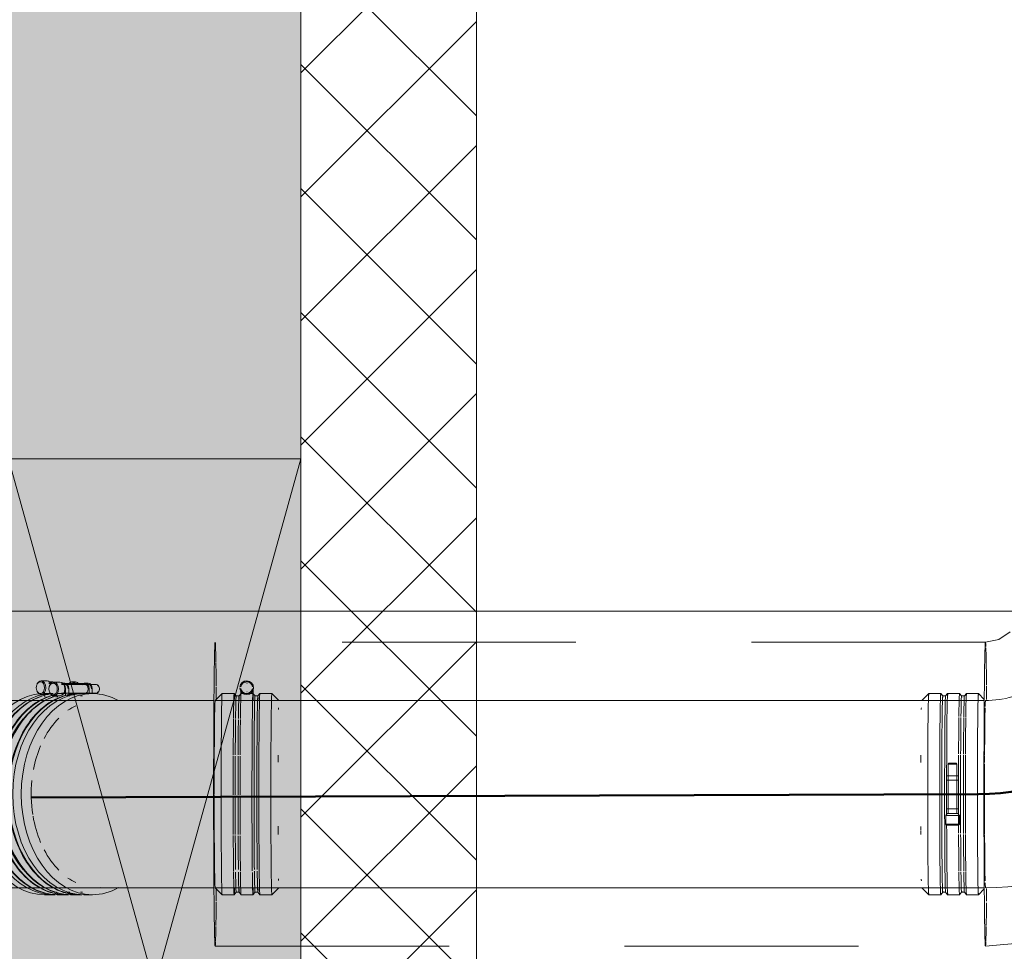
# Model space of a CAD drawing. Header units: millimetres. Extents: x 83162 to 161202, y 56220 to 105342.
# Tile 90 of 209: x 133930 to 134771, y 88659 to 89456. Entities that reach past the tile are written whole.
import ezdxf

# ---------------------------------------------------------------- set-up
doc = ezdxf.new("R2010")
doc.units = ezdxf.units.MM
doc.linetypes.add('4_ Штрихпунктир_ 10 х 2 мм', pattern=[1400, 1000, -200, 0, -200])
doc.linetypes.add('ADSK_Штрих_ш2 п1_5', pattern=[350, 200, -150])
for name, color, linetype, lineweight in [('A-DETL-GENF-OTLN', 7, 'Continuous', 9), ('A-GLAZ-____-MCUT', 7, 'Continuous', 9), ('A-GLAZ-____-OTLN', 7, 'Continuous', 9), ('A-WALL-____-MCUT', 7, 'Continuous', 9), ('A-WALL-____-PATT', 7, 'Continuous', 9), ('P-PIPE-____-OTLN', 7, 'Continuous', 50), ('S-GRID-____-OTLN', 7, 'Continuous', 9), ('Греющ. кабель', 204, 'Continuous', 50)]:
    doc.layers.add(name, color=color, linetype=linetype, lineweight=lineweight)

# ---------------------------------------------------------------- blocks, each defined once
blk = doc.blocks.new('АР_Отверстие прямоугольное - ВК_К-4520758-ВКК_01_К3_З_ЭОМ_греющий кабель_')
at = {"layer": 'A-DETL-GENF-OTLN', "lineweight": 5, "true_color": 0xf9f9f9}
blk.add_hatch(color=7, dxfattribs=at).paths.add_polyline_path([(575, 125), (-325, 125), (-325, -125), (575, -125), (575, -96.67)])
at = {"layer": 'A-DETL-GENF-OTLN', "color": 254, "lineweight": 5, "true_color": 0xcccccc}
for p, q in [((575, 125), (-325, -125)), ((-325, 125), (575, -125))]:
    blk.add_line(p, q, dxfattribs=at)
at = {"layer": 'A-DETL-GENF-OTLN', "color": 254, "lineweight": 13, "true_color": 0xcccccc}
for p, q in [((575, 125), (-325, 125)), ((-325, 125), (-325, -125)), ((575, -125), (575, 125)), ((-325, -125), (575, -125))]:
    blk.add_line(p, q, dxfattribs=at)
at = {"layer": 'A-GLAZ-____-MCUT', "color": 254, "lineweight": 5, "true_color": 0xcccccc}
for p, q in [((-325, 125), (-325, -125)), ((575, 125), (575, -125))]:
    blk.add_line(p, q, dxfattribs=at)
blk = doc.blocks.new('240311_Наметкина 10_РД_АР_К3_R21_rvt-1-ВКК_01_К3_З_ЭОМ_греющий кабель_')
at = {"layer": 'A-WALL-____-PATT', "lineweight": 5, "true_color": 0xcccccc}
h = blk.add_hatch(dxfattribs=at)
h.set_pattern_fill('FP_1', color=254, style=0, pattern_type=2)
h.set_pattern_definition([(45, (0, 0), (-114.04925, 114.04925), []), (45, (114.05, 0), (-114.04925, 114.04925), [201.613, -40.323, 3.353, -36.97])])
h.paths.add_polyline_path([(133920, 81670), (134170, 81670), (134170, 85200), (133920, 85200), (133920, 82105.87)])
h.paths.add_polyline_path([(133920, 87000), (134170, 87000), (134170, 99400), (133920, 99400), (133920, 87406.35)])
h = blk.add_hatch(dxfattribs=at)
h.set_pattern_fill('FP_31', color=254, style=0, pattern_type=2)
h.set_pattern_definition([(45, (0, 0), (-53.03301, 53.03301), []), (135, (0, 0), (-53.03301, -53.03301), [])])
h.paths.add_polyline_path([(134320, 81870), (134320, 85200), (134170, 85200), (134170, 81870)])
h.paths.add_polyline_path([(134320, 87000), (134320, 99400), (134170, 99400), (134170, 87000)])
at = {"layer": 'A-WALL-____-MCUT', "color": 254, "lineweight": 5, "true_color": 0xcccccc}
for p, q in [((134170, 89080), (134170, 99400)), ((134170, 99400), (134170, 89080)), ((134320, 87000), (134320, 99400)), ((134170, 87580), (134170, 89080)), ((134170, 89080), (134170, 87580))]:
    blk.add_line(p, q, dxfattribs=at)
at = {"layer": 'A-GLAZ-____-OTLN', "color": 254, "lineweight": 5, "true_color": 0xcccccc, "rotation": 270}
blk.add_blockref('АР_Отверстие прямоугольное - ВК_К-4520758-ВКК_01_К3_З_ЭОМ_греющий кабель_', (134045, 88755), dxfattribs=at)
blk = doc.blocks.new('Наметкина 10_РД_АР_К3_Отделка_R21_rvt-1-ВКК_01_К3_З_ЭОМ_греющий кабель_')
at = {"layer": 'S-GRID-____-OTLN', "color": 254, "linetype": '4_ Штрихпунктир_ 10 х 2 мм', "lineweight": 5, "true_color": 0xcccccc}
blk.add_line((153009.86, 88950), (83961.54, 88950), dxfattribs=at)
blk = doc.blocks.new('Соединитель Norma Rapid - Соединитель Norma Rapid-V122-ВКК_01_К3_З_ЭОМ_греющий кабель_')
at = {"layer": 'P-PIPE-____-OTLN', "lineweight": 9}
for p, q in [((133963.94, 88889.3), (133958.73, 88889.3)), ((133968.03, 88888.45), (133965.31, 88888.45)), ((133995.09, 88887.09), (133965.31, 88887.09)), ((133967.36, 88887.07), (133966.52, 88888.02)), ((133988.02, 88888.45), (133985.3, 88888.45)), ((133997.2, 88885.61), (133996.89, 88886.05)), ((133958.73, 88877.6), (133963.94, 88877.6)), ((133968.9, 88879.45), (133961.64, 88879.45)), ((133961.77, 88877.6), (133961.77, 88876.41)), ((133965.31, 88879.82), (133995.09, 88879.82)), ((133966.52, 88878.88), (133967.36, 88879.83)), ((133968.84, 88877.58), (133968.84, 88883.45)), ((133971.85, 88877.4), (133970.12, 88877.4)), ((133971.57, 88883.45), (133971.57, 88878.26)), ((133980.26, 88879.45), (133973.07, 88879.45)), ((133983.21, 88877.4), (133981.48, 88877.4)), ((133991.69, 88879.45), (133984.43, 88879.45)), ((133988.83, 88879.45), (133988.83, 88883.45)), ((133991.56, 88883.45), (133991.56, 88879.27)), ((133996.89, 88880.86), (133997.2, 88881.29)), ((133970.12, 88709.51), (133971.85, 88709.51)), ((133981.48, 88709.51), (133983.21, 88709.51)), ((133961.64, 88707.45), (133968.9, 88707.45)), ((133973.07, 88707.45), (133980.26, 88707.45)), ((133984.43, 88707.45), (133991.69, 88707.45))]:
    blk.add_line(p, q, dxfattribs=at)
for centre, major_axis, start_param, end_param in [((133958.13, 88883.45), (0, 5), 0.000004, 1.570796), ((133958.73, 88883.45), (0, 5.85), 0.000004, 1.047202), ((133958.13, 88883.45), (0, 5), 3.141597, 6.28319), ((133958.73, 88883.45), (0, 5.85), 3.141597, 6.283185), ((133963.94, 88883.45), (0, 5.85), 3.141597, 6.283185), ((133965.31, 88883.45), (0, 5), 4.712393, 6.283185), ((133965.31, 88883.45), (0, 4.64), 3.23636, 6.188407), ((133968.03, 88883.45), (0, 5), 0.000004, 0.523603), ((133968.03, 88883.45), (0, 4), 0.000004, 0.261804), ((133968.03, 88883.45), (0, 5), 4.712393, 6.283185), ((133968.03, 88883.45), (0, 4), 4.712393, 6.283185), ((133985.3, 88883.45), (0, 5), 0.000004, 0.785402), ((133985.3, 88883.45), (0, 4), 0.000004, 0.261804), ((133985.3, 88883.45), (0, 5), 4.712393, 6.283185), ((133985.3, 88883.45), (0, 4), 3.141597, 6.283185), ((133988.02, 88883.45), (0, 5), 0.000004, 0.785402), ((133988.02, 88883.45), (0, 4), 0.000004, 0.261804), ((133988.02, 88883.45), (0, 5), 4.712393, 6.283185), ((133988.02, 88883.45), (0, 4), 4.712393, 6.283185), ((133995.09, 88883.45), (0, 3.64), 3.141597, 6.283185), ((133995.7, 88883.45), (0, 3.03), 3.141597, 6.28319), ((133961.64, 88793.45), (0, 86), 0.179789, 3.141588), ((133973.07, 88793.45), (0, 86), 0.204631, 3.141588), ((133984.43, 88793.45), (0, 86), 0, 3.141588), ((133991.69, 88793.45), (0, 86), 0, 3.141588), ((133968.9, 88793.45), (0, 86), 0.204631, 0.34515), ((133958.13, 88883.45), (0, 5), 1.570801, 3.141597), ((133958.73, 88883.45), (0, 5.85), 2.094399, 3.141593), ((133980.26, 88793.45), (0, 86), 0.204631, 0.349062), ((133980.26, 88793.45), (0, 86), 0, 0.191655), ((133973.07, 88793.45), (0, 86), 0, 0.02513), ((133985.3, 88883.45), (0, 4), 2.879797, 3.141593), ((133991.69, 88793.45), (0, 86), 5.904828, 6.283181), ((133968.9, 88793.45), (0, 86), 0.349065, 0.698127), ((133980.26, 88793.45), (0, 86), 0.349065, 0.698127), ((133995.93, 88793.45), (0, 80), 0.332982, 0.459423), ((133995.93, 88793.45), (0, 80), 0, 0.028605), ((133995.93, 88793.45), (0, 80), 6.242849, 6.283181), ((133968.9, 88793.45), (0, 86), 0.698131, 1.047193), ((133980.26, 88793.45), (0, 86), 0.698131, 1.047193), ((133995.93, 88793.45), (0, 80), 0.622241, 0.934853), ((133968.9, 88793.45), (0, 86), 1.047197, 1.396259), ((133980.26, 88793.45), (0, 86), 1.047197, 1.396259), ((133995.93, 88793.45), (0, 80), 1.028829, 1.30342), ((133968.9, 88793.45), (0, 86), 1.396263, 1.745325), ((133980.26, 88793.45), (0, 86), 1.396263, 1.745325), ((133995.93, 88793.45), (0, 80), 1.424333, 1.789761), ((133968.9, 88793.45), (0, 86), 1.745329, 2.094391), ((133980.26, 88793.45), (0, 86), 1.745329, 2.094391), ((133995.93, 88793.45), (0, 80), 1.807158, 2.112763), ((133968.9, 88793.45), (0, 86), 2.094396, 2.443457), ((133980.26, 88793.45), (0, 86), 2.094396, 2.443457), ((133995.93, 88793.45), (0, 80), 2.206733, 2.519347), ((133968.9, 88793.45), (0, 86), 2.443462, 2.792523), ((133980.26, 88793.45), (0, 86), 2.443462, 2.792523), ((133995.93, 88793.45), (0, 80), 2.682167, 2.808605), ((133968.9, 88793.45), (0, 86), 2.796442, 3.141588), ((133980.26, 88793.45), (0, 86), 2.792531, 3.141588), ((133991.69, 88793.45), (0, 86), 3.141593, 3.519948), ((133995.93, 88793.45), (0, 80), 3.112985, 3.141588), ((133995.93, 88793.45), (0, 80), 3.141593, 3.181925)]:
    blk.add_ellipse(centre, major_axis=major_axis, ratio=0.707107, start_param=start_param, end_param=end_param, dxfattribs=at)
blk = doc.blocks.new('ВК_Чугун_Безраструбная_Отвод - SML-V194-ВКК_01_К3_З_ЭОМ_греющий кабель_')
at = {"layer": 'P-PIPE-____-OTLN', "color": 46, "lineweight": 9, "true_color": 0x785107, "flags": 128}
for points in [[(134095.62, 88873.45), (134090.23, 88873.45), (134083.85, 88873.45), (134077.48, 88873.45), (134071.16, 88873.45), (134064.87, 88873.45), (134058.64, 88873.45), (134052.47, 88873.45), (134046.38, 88873.45), (134040.37, 88873.45), (134034.45, 88873.45), (134028.63, 88873.45), (134022.93, 88873.45), (134017.34, 88873.45), (134011.88, 88873.45), (134006.57, 88873.45), (134001.4, 88873.45), (133996.38, 88873.45), (133991.53, 88873.45), (133986.84, 88873.45), (133985.09, 88873.45)], [(133985.09, 88713.45), (133989.7, 88713.45), (133994.49, 88713.45), (133999.45, 88713.45), (134004.56, 88713.45), (134009.82, 88713.45), (134015.22, 88713.45), (134020.76, 88713.45), (134026.42, 88713.45), (134032.2, 88713.45), (134038.08, 88713.45), (134044.05, 88713.45), (134050.12, 88713.45), (134056.26, 88713.45), (134062.47, 88713.45), (134068.73, 88713.45), (134075.04, 88713.45), (134081.39, 88713.45), (134087.77, 88713.45), (134094.16, 88713.45), (134095.62, 88713.45)]]:
    blk.add_lwpolyline(points, dxfattribs=at)
at = {"layer": 'P-PIPE-____-OTLN', "color": 43, "lineweight": 9, "true_color": 0xbba883}
for start_param, end_param in [(0, 0.621389), (0.622044, 1.140467), (1.22123, 1.570796), (1.577928, 1.920363), (2.015586, 2.539408), (2.539973, 3.141593)]:
    blk.add_ellipse((134096.63, 88793.45), major_axis=(0, 80), ratio=0.01, start_param=start_param, end_param=end_param, dxfattribs=at)
blk = doc.blocks.new('Соединитель Norma Rapid1 - Соединитель Norma Rapid 2-V195-ВКК_01_К3_З_ЭОМ_греющий кабель_')
at = {"layer": 'P-PIPE-____-OTLN', "lineweight": 9}
for p, q in [((133953.09, 88890.3), (133947.88, 88890.3)), ((133957.19, 88889.45), (133954.46, 88889.45)), ((133957.61, 88888.09), (133954.46, 88888.09)), ((133956.51, 88888.07), (133955.68, 88889.02)), ((133960.22, 88888.09), (133958.86, 88888.09)), ((133984.24, 88888.09), (133965.43, 88888.09)), ((133977.18, 88889.45), (133974.45, 88889.45)), ((133947.88, 88878.6), (133953.09, 88878.6)), ((133958.05, 88879.45), (133950.79, 88879.45)), ((133950.93, 88878.6), (133950.93, 88876.41)), ((133958, 88876.41), (133958, 88878.63)), ((133961, 88877.4), (133959.27, 88877.4)), ((133960.72, 88877.6), (133960.72, 88876.41)), ((133969.42, 88879.45), (133962.22, 88879.45)), ((133972.37, 88877.4), (133970.64, 88877.4)), ((133980.85, 88879.45), (133973.59, 88879.45)), ((133959.27, 88709.51), (133961, 88709.51)), ((133970.64, 88709.51), (133972.37, 88709.51)), ((133950.79, 88707.45), (133958.05, 88707.45)), ((133962.22, 88707.45), (133969.42, 88707.45)), ((133973.59, 88707.45), (133980.85, 88707.45))]:
    blk.add_line(p, q, dxfattribs=at)
for centre, major_axis, start_param, end_param in [((133947.28, 88884.45), (0, 5), 0, 3.141593), ((133947.88, 88884.45), (0, 5.85), 0, 1.047198), ((133947.28, 88884.45), (0, 5), 3.141593, 6.283185), ((133947.88, 88884.45), (0, 5.85), 3.141593, 6.283185), ((133953.09, 88884.45), (0, 5.85), 5.246087, 6.283185), ((133954.46, 88884.45), (0, 5), 5.497787, 6.283185), ((133954.46, 88884.45), (0, 4.64), 5.608221, 6.188412), ((133957.19, 88884.45), (0, 5), 0, 0.523599), ((133957.19, 88884.45), (0, 4), 0, 0.261799), ((133957.19, 88884.45), (0, 5), 5.497787, 6.283185), ((133974.45, 88884.45), (0, 5), 0, 0.785398), ((133974.45, 88884.45), (0, 4), 0, 0.261799), ((133974.45, 88884.45), (0, 5), 5.235988, 6.283185), ((133974.45, 88884.45), (0, 4), 5.497787, 6.283185), ((133977.18, 88884.45), (0, 5), 0, 0.785398), ((133977.18, 88884.45), (0, 4), 0, 0.261799), ((133977.18, 88884.45), (0, 5), 5.235988, 6.283185), ((133977.18, 88884.45), (0, 4), 5.497787, 6.283185), ((133984.24, 88884.45), (0, 3.64), 5.537516, 6.283185), ((133950.79, 88793.45), (0, 86), 0.045142, 3.141593), ((133958.05, 88793.45), (0, 86), 0.11958, 3.141593), ((133969.42, 88793.45), (0, 86), 0.204629, 3.141593), ((133980.85, 88793.45), (0, 86), 0.204629, 3.141593), ((133962.22, 88793.45), (0, 86), 0.204629, 0.349057), ((133947.88, 88884.45), (0, 5.85), 2.094395, 3.141593), ((133973.59, 88793.45), (0, 86), 0.204629, 0.349057), ((133953.09, 88884.45), (0, 5.85), 3.141593, 3.816557), ((133969.42, 88793.45), (0, 86), 0.128299, 0.191659), ((133980.85, 88793.45), (0, 86), 0, 0.201416), ((133973.59, 88793.45), (0, 86), 0, 0.033854), ((133980.85, 88793.45), (0, 86), 6.270401, 6.283185), ((133962.22, 88793.45), (0, 86), 0.349066, 0.698126), ((133973.59, 88793.45), (0, 86), 0.349066, 0.698126), ((133959.27, 88793.45), (0, 83.95), 0.698132, 2.443461), ((133962.22, 88793.45), (0, 86), 0.698132, 1.047193), ((133970.64, 88793.45), (0, 83.95), 0.698132, 1.047193), ((133973.59, 88793.45), (0, 86), 0.698132, 1.047193), ((133962.22, 88793.45), (0, 86), 1.047198, 1.396259), ((133970.64, 88793.45), (0, 83.95), 1.047198, 1.396259), ((133973.59, 88793.45), (0, 86), 1.047198, 1.396259), ((133962.22, 88793.45), (0, 86), 1.396263, 1.745325), ((133970.64, 88793.45), (0, 83.95), 1.396263, 1.745325), ((133973.59, 88793.45), (0, 86), 1.396263, 1.745325), ((133962.22, 88793.45), (0, 86), 1.745329, 2.094391), ((133970.64, 88793.45), (0, 83.95), 1.745329, 2.094391), ((133973.59, 88793.45), (0, 86), 1.745329, 2.094391), ((133962.22, 88793.45), (0, 86), 2.094395, 2.443457), ((133970.64, 88793.45), (0, 83.95), 2.094395, 2.443457), ((133973.59, 88793.45), (0, 86), 2.094395, 2.443457), ((133962.22, 88793.45), (0, 86), 2.443461, 3.141593), ((133973.59, 88793.45), (0, 86), 2.443461, 3.141593), ((133958.05, 88793.45), (0, 86), 3.141593, 3.171695), ((133969.42, 88793.45), (0, 86), 3.141593, 3.172214), ((133980.85, 88793.45), (0, 86), 3.141593, 3.171695)]:
    blk.add_ellipse(centre, major_axis=major_axis, ratio=0.707107, start_param=start_param, end_param=end_param, dxfattribs=at)
blk = doc.blocks.new('Соединитель Norma Rapid1 - Соединитель Norma Rapid 2-V196-ВКК_01_К3_З_ЭОМ_греющий кабель_')
at = {"layer": 'P-PIPE-____-OTLN', "color": 8, "lineweight": 9, "true_color": 0x808080}
for p, q in [((134123.69, 88890.3), (134123.62, 88890.3)), ((134124.14, 88888.09), (134123.71, 88888.09)), ((134102.62, 88879.45), (134096.62, 88873.45)), ((134112.89, 88879.45), (134102.63, 88879.45)), ((134114.62, 88877.39), (134112.9, 88879.45)), ((134117.06, 88877.4), (134114.61, 88877.4)), ((134118.78, 88879.45), (134117.05, 88877.39)), ((134118.71, 88881.46), (134118.71, 88876.62)), ((134128.96, 88879.45), (134118.79, 88879.45)), ((134123.62, 88878.6), (134123.69, 88878.6)), ((134123.71, 88880.82), (134124.14, 88880.82)), ((134128.71, 88876.62), (134128.71, 88883.64)), ((134130.7, 88877.39), (134128.97, 88879.45)), ((134129, 88873.9), (134129, 88883.63)), ((134133.14, 88877.4), (134130.69, 88877.4)), ((134134.85, 88879.45), (134133.13, 88877.39)), ((134145.12, 88879.45), (134134.86, 88879.45)), ((134151.13, 88873.45), (134145.13, 88879.45)), ((134096.62, 88713.46), (134102.62, 88707.46)), ((134112.9, 88707.46), (134114.62, 88709.51)), ((134114.61, 88709.51), (134117.06, 88709.51)), ((134117.05, 88709.51), (134118.78, 88707.46)), ((134128.97, 88707.46), (134130.7, 88709.51)), ((134130.69, 88709.51), (134133.14, 88709.51)), ((134133.13, 88709.51), (134134.85, 88707.46)), ((134145.13, 88707.46), (134151.13, 88713.46)), ((134102.63, 88707.45), (134112.89, 88707.45)), ((134118.79, 88707.45), (134128.96, 88707.45)), ((134134.86, 88707.45), (134145.12, 88707.45))]:
    blk.add_line(p, q, dxfattribs=at)
for centre, major_axis, ratio, start_param, end_param in [((134123.62, 88884.45), (0, 5.85), 0.99995, 0, 1.47373), ((134123.69, 88884.45), (0, 5.85), 0.99995, 0, 1.047198), ((134123.61, 88884.45), (0, 5), 0.99995, 0, 1.400411), ((134123.71, 88884.45), (0, 5), 0.99995, 0, 0.523599), ((134123.75, 88884.45), (0, 5), 0.99995, 0, 0.523599), ((134124, 88884.45), (0, 5), 0.99995, 0, 0.523599), ((134124.04, 88884.45), (0, 5), 0.99995, 0, 0.523599), ((134123.61, 88884.45), (0, 5), 0.99995, 4.882775, 6.283185), ((134123.62, 88884.45), (0, 5.85), 0.99995, 3.141593, 6.283185), ((134123.69, 88884.45), (0, 5.85), 0.99995, 3.141593, 6.283185), ((134123.71, 88884.45), (0, 5), 0.99995, 5.759587, 6.283185), ((134123.75, 88884.45), (0, 5), 0.99995, 5.759587, 6.283185), ((134124, 88884.45), (0, 5), 0.99995, 5.497787, 6.283185), ((134124.04, 88884.45), (0, 5), 0.99995, 5.497787, 6.283185), ((134102.63, 88793.45), (0, 86), 0.01, 0, 0.718677), ((134112.89, 88793.45), (0, 86), 0.01, 0, 0.718677), ((134112.89, 88793.45), (0, 86), 0.01, 5.934119, 6.271267), ((134114.61, 88793.45), (0, 83.95), 0.01, 0, 0.692699), ((134117.06, 88793.45), (0, 83.95), 0.01, 0, 0.692699), ((134117.06, 88793.45), (0, 83.95), 0.01, 6.011114, 6.283185), ((134123.62, 88884.45), (0, 5.85), 0.99995, 1.641539, 3.141593), ((134118.79, 88793.45), (0, 86), 0.01, 0.084914, 0.718677), ((134123.69, 88884.45), (0, 5.85), 0.99995, 2.094395, 3.141593), ((134123.61, 88884.45), (0, 5), 0.99995, 1.701077, 3.141593), ((134123.61, 88884.45), (0, 5), 0.99995, 3.141593, 4.468559), ((134128.96, 88793.45), (0, 86), 0.01, 0, 2.437144), ((134128.96, 88793.45), (0, 86), 0.01, 5.934119, 6.271267), ((134130.69, 88793.45), (0, 83.95), 0.01, 0, 0.692699), ((134133.14, 88793.45), (0, 83.95), 0.01, 0, 0.692699), ((134133.14, 88793.45), (0, 83.95), 0.01, 6.011114, 6.283185), ((134134.86, 88793.45), (0, 86), 0.01, 0, 2.437144), ((134145.12, 88793.45), (0, 86), 0.01, 0, 2.437144), ((134096.63, 88793.45), (0, 80), 0.01, 0, 0.01), ((134096.63, 88793.45), (0, 80), 0.01, 0.392699, 0.436834), ((134151.12, 88793.45), (0, 80), 0.01, 0.392699, 0.436834), ((134102.63, 88793.45), (0, 86), 0.01, 0.723453, 1.170001), ((134112.89, 88793.45), (0, 86), 0.01, 0.730921, 1.170001), ((134114.61, 88793.45), (0, 83.95), 0.01, 0.708434, 1.15992), ((134117.06, 88793.45), (0, 83.95), 0.01, 0.710259, 1.15992), ((134118.79, 88793.45), (0, 86), 0.01, 0.735211, 1.170001), ((134130.69, 88793.45), (0, 83.95), 0.01, 0.698132, 2.443461), ((134133.14, 88793.45), (0, 83.95), 0.01, 0.698132, 2.443461), ((134096.63, 88793.45), (0, 80), 0.01, 1.140511, 1.222232), ((134102.63, 88793.45), (0, 86), 0.01, 1.174119, 1.577089), ((134112.89, 88793.45), (0, 86), 0.01, 1.180645, 1.577089), ((134114.61, 88793.45), (0, 83.95), 0.01, 1.171961, 1.577243), ((134117.06, 88793.45), (0, 83.95), 0.01, 1.173556, 1.577243), ((134118.79, 88793.45), (0, 86), 0.01, 1.184394, 1.577089), ((134151.12, 88793.45), (0, 80), 0.01, 1.140098, 1.178097), ((134151.12, 88793.45), (0, 80), 0.01, 1.181965, 1.222232), ((134102.63, 88793.45), (0, 86), 0.01, 1.58094, 1.984528), ((134112.89, 88793.45), (0, 86), 0.01, 1.587067, 1.984528), ((134114.61, 88793.45), (0, 83.95), 0.01, 1.588531, 1.994926), ((134117.06, 88793.45), (0, 83.95), 0.01, 1.590028, 1.994926), ((134118.79, 88793.45), (0, 86), 0.01, 1.590585, 1.984528), ((134096.63, 88793.45), (0, 80), 0.01, 1.91936, 2.017234), ((134102.63, 88793.45), (0, 86), 0.01, 1.988358, 2.437144), ((134151.12, 88793.45), (0, 80), 0.01, 1.91936, 2.017234), ((134112.89, 88793.45), (0, 86), 0.01, 1.994426, 2.437144), ((134114.61, 88793.45), (0, 83.95), 0.01, 2.006123, 2.443461), ((134117.06, 88793.45), (0, 83.95), 0.01, 2.007606, 2.443461), ((134118.79, 88793.45), (0, 86), 0.01, 1.997911, 2.437144), ((134102.63, 88793.45), (0, 86), 0.01, 2.443461, 3.141593), ((134112.89, 88793.45), (0, 86), 0.01, 2.449821, 3.141593), ((134114.61, 88793.45), (0, 83.95), 0.01, 2.489379, 3.141593), ((134117.06, 88793.45), (0, 83.95), 0.01, 2.49177, 3.141593), ((134118.79, 88793.45), (0, 86), 0.01, 2.45544, 3.141593), ((134128.96, 88793.45), (0, 86), 0.01, 2.46514, 3.141593), ((134130.69, 88793.45), (0, 83.95), 0.01, 2.471226, 3.141593), ((134133.14, 88793.45), (0, 83.95), 0.01, 2.471226, 3.141593), ((134134.86, 88793.45), (0, 86), 0.01, 2.443461, 3.141593), ((134145.12, 88793.45), (0, 86), 0.01, 2.443461, 3.141593), ((134096.63, 88793.45), (0, 80), 0.01, 2.704758, 2.748894), ((134151.12, 88793.45), (0, 80), 0.01, 2.704758, 2.748894), ((134096.63, 88793.45), (0, 80), 0.01, 3.131592, 3.141593), ((134112.89, 88793.45), (0, 86), 0.01, 3.15351, 3.490659), ((134117.06, 88793.45), (0, 83.95), 0.01, 3.141593, 3.413664), ((134128.96, 88793.45), (0, 86), 0.01, 3.15351, 3.490659), ((134133.14, 88793.45), (0, 83.95), 0.01, 3.141593, 3.413664)]:
    blk.add_ellipse(centre, major_axis=major_axis, ratio=ratio, start_param=start_param, end_param=end_param, dxfattribs=at)
blk = doc.blocks.new('ВК_Чугун_Безраструбная_Отвод - SML-38033890-ВКК_01_К3_З_ЭОМ_греющий кабель_')
at = {"layer": 'P-PIPE-____-OTLN', "color": 43, "lineweight": 9, "true_color": 0xbba883}
blk.add_line((134773.52, 88875.61), (134771.48, 88875.17), dxfattribs=at)
at = {"layer": 'P-PIPE-____-OTLN', "color": 43, "lineweight": 9, "true_color": 0xbba883, "flags": 128}
for points in [[(134810.9, 88896.17), (134809.33, 88894.66), (134806.93, 88892.54), (134805.54, 88891.4)], [(134804.46, 88890.51), (134801.9, 88888.59), (134799.27, 88886.77), (134796.57, 88885.06), (134793.8, 88883.45), (134792.1, 88882.55)], [(134785.69, 88879.54), (134782.71, 88878.38), (134779.68, 88877.33), (134776.62, 88876.41), (134774.09, 88875.75)], [(134790.97, 88881.96), (134788.08, 88880.58), (134785.69, 88879.54)], [(134770.39, 88874.93), (134767.24, 88874.38), (134764.07, 88873.96), (134760.89, 88873.66), (134757.69, 88873.49), (134755.08, 88873.45)], [(134846.91, 88731.72), (134855.71, 88735.57), (134864.34, 88739.77), (134872.8, 88744.31), (134881.07, 88749.18), (134889.13, 88754.39), (134896.99, 88759.91), (134904.61, 88765.74), (134912, 88771.87), (134919.14, 88778.29), (134924.04, 88783.03)], [(134755.08, 88713.45), (134764.67, 88713.64), (134774.26, 88714.22), (134783.81, 88715.18), (134793.31, 88716.52), (134802.76, 88718.24), (134812.12, 88720.33), (134821.4, 88722.8), (134830.57, 88725.64), (134839.62, 88728.84), (134846.91, 88731.72)]]:
    blk.add_lwpolyline(points, dxfattribs=at)
at = {"layer": 'P-PIPE-____-OTLN', "color": 43, "lineweight": 9, "true_color": 0xbba883}
for centre, major_axis, start_param, end_param in [((134868.2, 88840.31), (-56.57, 56.57), 0, 0.26178), ((134868.2, 88840.31), (-56.57, 56.57), 0.390616, 0.519457), ((134868.2, 88840.31), (-56.57, 56.57), 0.604605, 0.781256), ((134755.08, 88793.45), (0, 80), 0.265941, 0.353708), ((134755.08, 88793.45), (0, 80), 0.004142, 0.132982), ((134868.2, 88840.31), (-56.57, 56.57), 0.914215, 1.126321), ((134755.08, 88793.45), (0, 80), 0.527741, 0.634694), ((134868.2, 88840.31), (-56.57, 56.57), 1.232375, 1.564109), ((134755.08, 88793.45), (0, 80), 0.78954, 0.918381), ((134868.2, 88840.31), (-56.57, 56.57), 1.566654, 1.900934), ((134755.08, 88793.45), (0, 80), 1.051339, 1.13795), ((134755.08, 88793.45), (0, 80), 1.240659, 1.570751), ((134868.2, 88840.31), (-56.57, 56.57), 2.002477, 2.090253), ((134868.2, 88840.31), (-56.57, 56.57), 2.223212, 2.352053), ((134755.08, 88793.45), (0, 80), 1.581198, 1.832691), ((134868.2, 88840.31), (-56.57, 56.57), 2.522308, 2.613852), ((134868.2, 88840.31), (-56.57, 56.57), 2.746811, 3.137451), ((134755.08, 88793.45), (0, 80), 1.836738, 1.934772), ((134755.08, 88793.45), (0, 80), 2.018287, 2.094641), ((134755.08, 88793.45), (0, 80), 2.098537, 2.227378), ((134755.08, 88793.45), (0, 80), 2.360336, 2.467445), ((134755.08, 88793.45), (0, 80), 2.622136, 2.709903), ((134755.08, 88793.45), (0, 80), 2.883935, 3.141593)]:
    blk.add_ellipse(centre, major_axis=major_axis, ratio=0.01, start_param=start_param, end_param=end_param, dxfattribs=at)
blk = doc.blocks.new('Соединитель Norma Rapid1 - Соединитель Norma Rapid 2-V197-ВКК_01_К3_З_ЭОМ_греющий кабель_')
at = {"layer": 'P-PIPE-____-OTLN', "color": 8, "lineweight": 9, "true_color": 0x808080}
for p, q in [((134706.57, 88879.45), (134700.57, 88873.45)), ((134716.84, 88879.45), (134706.58, 88879.45)), ((134718.58, 88877.39), (134716.85, 88879.45)), ((134721.02, 88877.4), (134718.57, 88877.4)), ((134722.73, 88879.45), (134721.01, 88877.39)), ((134732.92, 88879.45), (134722.74, 88879.45)), ((134734.65, 88877.39), (134732.93, 88879.45)), ((134737.09, 88877.4), (134734.64, 88877.4)), ((134738.8, 88879.45), (134737.08, 88877.39)), ((134749.08, 88879.45), (134738.81, 88879.45)), ((134754.07, 88874.46), (134749.09, 88879.45)), ((134723.89, 88820), (134723.28, 88819.13)), ((134723.28, 88819.13), (134723.28, 88777.01)), ((134730.55, 88819.13), (134729.95, 88820)), ((134730.56, 88777.01), (134730.55, 88819.13)), ((134722.04, 88809.19), (134721.92, 88809.14)), ((134721.92, 88809.14), (134721.92, 88805.28)), ((134731.92, 88809.14), (134732.04, 88809.19)), ((134721.92, 88805.28), (134722.04, 88805.33)), ((134732.04, 88805.33), (134731.92, 88805.28)), ((134722.28, 88777.01), (134721.07, 88775.07)), ((134722.04, 88780.92), (134721.92, 88780.87)), ((134721.92, 88780.87), (134721.92, 88777.01)), ((134732.77, 88775.07), (134731.56, 88777.01)), ((134731.92, 88780.87), (134732.04, 88780.92)), ((134721.07, 88775.07), (134721.07, 88767.71)), ((134721.07, 88767.71), (134721.92, 88766.86)), ((134731.92, 88766.86), (134732.77, 88767.71)), ((134732.77, 88767.71), (134732.77, 88775.07)), ((134700.57, 88713.46), (134706.57, 88707.46)), ((134716.85, 88707.46), (134718.58, 88709.51)), ((134718.57, 88709.51), (134721.02, 88709.51)), ((134721.01, 88709.51), (134722.73, 88707.46)), ((134732.93, 88707.46), (134734.65, 88709.51)), ((134734.64, 88709.51), (134737.09, 88709.51)), ((134737.08, 88709.51), (134738.8, 88707.46)), ((134749.09, 88707.46), (134754.07, 88712.45)), ((134706.58, 88707.45), (134716.84, 88707.45)), ((134722.74, 88707.45), (134732.92, 88707.45)), ((134738.81, 88707.45), (134749.08, 88707.45))]:
    blk.add_line(p, q, dxfattribs=at)
for centre, major_axis, ratio, start_param, end_param in [((134706.58, 88793.45), (0, 86), 0.01, 6.112794, 7.858124), ((134716.84, 88793.45), (0, 86), 0.01, 6.112794, 7.858124), ((134718.57, 88793.45), (0, 83.95), 0.01, 6.112794, 7.858124), ((134721.02, 88793.45), (0, 83.95), 0.01, 0, 1.574938), ((134722.74, 88793.45), (0, 86), 0.01, 6.112794, 7.858124), ((134732.92, 88793.45), (0, 86), 0.01, 6.112794, 6.971613), ((134734.64, 88793.45), (0, 83.95), 0.01, 6.112794, 6.943985), ((134737.09, 88793.45), (0, 83.95), 0.01, 0, 0.662661), ((134738.81, 88793.45), (0, 86), 0.01, 6.112794, 6.975988), ((134749.08, 88793.45), (0, 86), 0.01, 6.112794, 6.983605), ((134700.58, 88793.45), (0, 80), 0.01, 0.004142, 0.01), ((134700.58, 88793.45), (0, 80), 0.01, 0.396841, 0.440033), ((134755.08, 88793.45), (0, 80), 0.01, 0.396841, 0.440033), ((134732.92, 88793.45), (0, 86), 0.01, 0.704441, 1.157456), ((134734.64, 88793.45), (0, 83.95), 0.01, 0.675871, 1.147351), ((134737.09, 88793.45), (0, 83.95), 0.01, 0.675871, 1.148962), ((134738.81, 88793.45), (0, 86), 0.01, 0.704441, 1.161242), ((134749.08, 88793.45), (0, 86), 0.01, 0.704441, 1.167833), ((134700.58, 88793.45), (0, 80), 0.01, 1.139721, 1.225431), ((134732.92, 88793.45), (0, 86), 0.01, 1.171383, 1.563931), ((134734.64, 88793.45), (0, 83.95), 0.01, 1.16047, 1.564848), ((134737.09, 88793.45), (0, 83.95), 0.01, 1.16047, 1.566369), ((134738.81, 88793.45), (0, 86), 0.01, 1.171383, 1.567505), ((134749.08, 88793.45), (0, 86), 0.01, 1.171383, 1.573728), ((134755.08, 88793.45), (0, 80), 0.01, 1.145206, 1.225431), ((134726.92, 88819.13), (3.64, 0), 0.004142, 3.141593, 4.702389), ((134726.92, 88820), (3.03, 0), 0.004142, 3.138693, 4.702389), ((134726.92, 88820), (3.03, 0), 0.004142, 1.560797, 3.131593), ((134726.92, 88819.13), (3.64, 0), 0.004142, 4.702389, 6.273186), ((134726.92, 88820), (3.03, 0), 0.004142, 4.702389, 6.273186), ((134726.92, 88820), (3.03, 0), 0.004142, 0.0029, 1.560797), ((134726.92, 88809.14), (5, 0), 0.004142, 3.141593, 4.702389), ((134726.92, 88809.14), (4, 0), 0.004142, 3.141593, 4.702389), ((134726.92, 88809.14), (4, 0), 0.004142, 2.869794, 3.131593), ((134726.92, 88809.14), (5, 0), 0.004142, 4.702389, 6.273186), ((134726.92, 88809.14), (4, 0), 0.004142, 4.702389, 6.273186), ((134726.92, 88809.14), (4, 0), 0.004142, 0, 0.513599), ((134726.92, 88805.28), (5, 0), 0.004142, 3.141593, 4.702389), ((134726.92, 88805.28), (4, 0), 0.004142, 2.869794, 3.131593), ((134726.92, 88805.28), (4, 0), 0.004142, 3.141593, 4.702389), ((134726.92, 88805.28), (5, 0), 0.004142, 4.702389, 6.273186), ((134726.92, 88805.28), (4, 0), 0.004142, 4.702389, 6.273186), ((134726.92, 88805.28), (4, 0), 0.004142, 0, 0.513599), ((134706.58, 88793.45), (0, 86), 0.01, 1.577103, 3.304123), ((134716.84, 88793.45), (0, 86), 0.01, 1.577103, 3.320267), ((134718.57, 88793.45), (0, 83.95), 0.01, 1.577259, 3.15351), ((134721.02, 88793.45), (0, 83.95), 0.01, 1.577259, 3.141593), ((134722.74, 88793.45), (0, 86), 0.01, 1.577103, 1.784609), ((134732.92, 88793.45), (0, 86), 0.01, 1.577103, 1.968784), ((134734.64, 88793.45), (0, 83.95), 0.01, 1.577259, 1.980964), ((134737.09, 88793.45), (0, 83.95), 0.01, 1.577259, 1.982697), ((134738.81, 88793.45), (0, 86), 0.01, 1.577103, 1.972858), ((134749.08, 88793.45), (0, 86), 0.01, 1.577103, 1.979951), ((134726.92, 88780.87), (5, 0), 0.004142, 3.141593, 4.702389), ((134726.92, 88777.01), (5, 0), 0.004142, 3.141593, 4.702389), ((134726.92, 88777.01), (4.64, 0), 0.004142, 3.139005, 4.702389), ((134726.92, 88780.87), (4, 0), 0.004142, 3.141593, 4.702389), ((134726.92, 88780.87), (4, 0), 0.004142, 2.869794, 3.131593), ((134726.92, 88777.01), (4, 0), 0.004142, 3.393392, 4.44059), ((134726.92, 88780.87), (5, 0), 0.004142, 4.702389, 6.273186), ((134726.92, 88777.01), (5, 0), 0.004142, 4.702389, 6.273186), ((134726.92, 88780.87), (4, 0), 0.004142, 4.702389, 6.273186), ((134726.92, 88777.01), (4.64, 0), 0.004142, 4.70575, 6.273186), ((134726.92, 88777.01), (4, 0), 0.004142, 4.964189, 6.011386), ((134726.92, 88780.87), (4, 0), 0.004142, 0, 0.513599), ((134726.92, 88775.07), (5.85, 0), 0.004142, 2.607994, 3.139005), ((134726.92, 88775.07), (5.85, 0), 0.004142, 3.141593, 4.702389), ((134726.92, 88767.71), (5.85, 0), 0.004142, 2.607994, 3.141593), ((134726.92, 88767.71), (5.85, 0), 0.004142, 3.145734, 4.702389), ((134722.74, 88793.45), (0, 86), 0.01, 1.876585, 3.304123), ((134726.92, 88775.07), (5.85, 0), 0.004142, 4.702389, 6.283185), ((134726.92, 88767.71), (5.85, 0), 0.004142, 4.702389, 6.279044), ((134726.92, 88775.07), (5.85, 0), 0.004142, 0.002588, 0.513599), ((134726.92, 88767.71), (5.85, 0), 0.004142, 0, 0.513599), ((134700.58, 88793.45), (0, 80), 0.01, 1.922608, 1.967637), ((134700.58, 88793.45), (0, 80), 0.01, 1.975061, 2.016884), ((134726.92, 88766.86), (5, 0), 0.004142, 1.560797, 3.131593), ((134726.92, 88766.86), (5, 0), 0.004142, 3.145734, 4.702389), ((134726.92, 88766.86), (5, 0), 0.004142, 4.702389, 6.273186), ((134726.92, 88766.86), (5, 0), 0.004142, 6.279044, 7.843982), ((134732.92, 88793.45), (0, 86), 0.01, 1.98377, 2.435469), ((134734.64, 88793.45), (0, 83.95), 0.01, 1.99508, 2.465843), ((134737.09, 88793.45), (0, 83.95), 0.01, 1.99508, 2.468023), ((134738.81, 88793.45), (0, 86), 0.01, 1.98377, 2.440592), ((134749.08, 88793.45), (0, 86), 0.01, 1.98377, 2.449511), ((134755.08, 88793.45), (0, 80), 0.01, 1.922608, 2.010829), ((134732.92, 88793.45), (0, 86), 0.01, 2.454215, 3.320267), ((134734.64, 88793.45), (0, 83.95), 0.01, 2.483486, 3.305132), ((134737.09, 88793.45), (0, 83.95), 0.01, 2.483486, 3.141593), ((134738.81, 88793.45), (0, 86), 0.01, 2.454215, 3.304123), ((134749.08, 88793.45), (0, 86), 0.01, 2.454215, 3.320267), ((134700.58, 88793.45), (0, 80), 0.01, 2.708006, 2.753035), ((134755.08, 88793.45), (0, 80), 0.01, 2.708006, 2.753035), ((134700.58, 88793.45), (0, 80), 0.01, 3.131592, 3.141593), ((134718.57, 88793.45), (0, 83.95), 0.01, 3.15351, 3.305132)]:
    blk.add_ellipse(centre, major_axis=major_axis, ratio=ratio, start_param=start_param, end_param=end_param, dxfattribs=at)

msp = doc.modelspace()

# ---------------------------------------------------------------- linework, layer by layer
at = {"layer": 'P-PIPE-____-OTLN', "color": 46, "linetype": 'ADSK_Штрих_ш2 п1_5', "lineweight": 9, "true_color": 0x785107}
for p, q in [((134776.28, 88932.23), (134766.55, 88925.73)), ((134755.08, 88923.45), (134096.63, 88923.45)), ((134766.55, 88925.73), (134755.08, 88923.45)), ((134096.63, 88663.45), (134755.08, 88663.45))]:
    msp.add_line(p, q, dxfattribs=at)
at = {"layer": 'P-PIPE-____-OTLN', "color": 46, "lineweight": 9, "true_color": 0x785107}
for p, q in [((133957.4, 88873.45), (133800.84, 88873.45)), ((133985.09, 88873.45), (133957.4, 88873.45)), ((133864.65, 88713.45), (133957.4, 88713.45)), ((133957.4, 88713.45), (133985.09, 88713.45))]:
    msp.add_line(p, q, dxfattribs=at)
at = {"layer": 'P-PIPE-____-OTLN', "color": 43, "lineweight": 9, "true_color": 0xbba883}
for p, q in [((134754.07, 88873.45), (134096.63, 88873.45)), ((134096.63, 88713.45), (134754.07, 88713.45))]:
    msp.add_line(p, q, dxfattribs=at)
at = {"layer": 'P-PIPE-____-OTLN', "color": 46, "linetype": 'ADSK_Штрих_ш2 п1_5', "lineweight": 9, "true_color": 0x785107, "flags": 128}
msp.add_lwpolyline([(134755.08, 88663.45), (134807.35, 88668.2), (134857.9, 88682.29), (134866.05, 88685.53)], dxfattribs=at)
at = {"layer": 'P-PIPE-____-OTLN', "color": 46, "linetype": 'ADSK_Штрих_ш2 п1_5', "lineweight": 9, "true_color": 0x785107}
for centre, start_param, end_param in [((134096.63, 88793.45), 0.004142, 1.574938), ((134755.08, 88793.45), 0.004142, 1.574938), ((134755.08, 88793.45), 0.004142, 1.574938), ((134096.63, 88793.45), 1.574938, 3.145735), ((134755.08, 88793.45), 1.574938, 3.145735), ((134755.08, 88793.45), 1.574938, 3.145735)]:
    msp.add_ellipse(centre, major_axis=(0, 130), ratio=0.01, start_param=start_param, end_param=end_param, dxfattribs=at)
at = {"layer": 'P-PIPE-____-OTLN', "color": 254, "linetype": 'ADSK_Штрих_ш2 п1_5', "lineweight": 9, "true_color": 0xddd3c1}
for centre in [(134096.63, 88793.45), (134755.08, 88793.45), (134755.08, 88793.45)]:
    msp.add_ellipse(centre, major_axis=(0, 130), ratio=0.01, start_param=0, end_param=0.004142, dxfattribs=at)
at = {"layer": 'P-PIPE-____-OTLN', "color": 43, "linetype": 'ADSK_Штрих_ш2 п1_5', "lineweight": 9, "true_color": 0xbba883}
for centre, start_param, end_param in [((134096.63, 88793.45), 6.025528, 6.283185), ((134096.63, 88793.45), 5.763728, 6.019576), ((134755.08, 88793.45), 6.045339, 6.283185), ((134755.08, 88793.45), 6.045339, 6.283185), ((134755.08, 88793.45), 5.763796, 6.004515), ((134755.08, 88793.45), 5.763796, 6.004515), ((134096.63, 88793.45), 5.501929, 5.756342), ((134755.08, 88793.45), 5.511152, 5.763728), ((134755.08, 88793.45), 5.511152, 5.763728), ((134096.63, 88793.45), 5.391691, 5.493763), ((134755.08, 88793.45), 5.383638, 5.501929), ((134755.08, 88793.45), 5.383638, 5.501929), ((134096.63, 88793.45), 3.931133, 4.033288), ((134755.08, 88793.45), 3.931133, 4.044115), ((134755.08, 88793.45), 3.931133, 4.044115), ((134096.63, 88793.45), 3.669333, 3.920816), ((134755.08, 88793.45), 3.669333, 3.917172), ((134755.08, 88793.45), 3.669333, 3.917172), ((134096.63, 88793.45), 3.407534, 3.658085), ((134755.08, 88793.45), 3.407534, 3.657219), ((134755.08, 88793.45), 3.407534, 3.657219), ((134096.63, 88793.45), 3.145735, 3.39132), ((134755.08, 88793.45), 3.145735, 3.392298), ((134755.08, 88793.45), 3.145735, 3.392298)]:
    msp.add_ellipse(centre, major_axis=(0, 130), ratio=0.01, start_param=start_param, end_param=end_param, dxfattribs=at)
at = {"layer": 'P-PIPE-____-OTLN', "color": 43, "lineweight": 9, "true_color": 0xbba883}
for centre, start_param, end_param in [((134096.63, 88793.45), 0, 0.621389), ((134755.08, 88793.45), 0.132959, 0.261799), ((134755.08, 88793.45), 0.439029, 0.523599), ((134096.63, 88793.45), 0.622044, 1.140467), ((134755.08, 88793.45), 0.60879, 0.785398), ((134755.08, 88793.45), 0.918357, 1.137853), ((134096.63, 88793.45), 1.22123, 1.570796), ((134755.08, 88793.45), 1.239526, 1.570796), ((134096.63, 88793.45), 1.577928, 1.920363), ((134755.08, 88793.45), 1.581245, 1.935688), ((134096.63, 88793.45), 2.015586, 2.539408), ((134755.08, 88793.45), 2.018171, 2.094395), ((134755.08, 88793.45), 2.227354, 2.356194), ((134096.63, 88793.45), 2.539973, 3.141593), ((134755.08, 88793.45), 2.467538, 2.536113), ((134755.08, 88793.45), 2.543747, 2.617994), ((134755.08, 88793.45), 2.820082, 2.879793), ((134755.08, 88793.45), 3.012752, 3.141593)]:
    msp.add_ellipse(centre, major_axis=(0, 80), ratio=0.01, start_param=start_param, end_param=end_param, dxfattribs=at)
at = {"layer": 'Греющ. кабель'}
msp.add_line((134749.08, 88793.45), (133939.4, 88790.58), dxfattribs=at)
msp.add_arc((134751.43, 88963.75), 170.31, 269.20944, 319.18755, dxfattribs=at)

# ---------------------------------------------------------------- block references
at = {"lineweight": 5}
for name in ['Наметкина 10_РД_АР_К3_Отделка_R21_rvt-1-ВКК_01_К3_З_ЭОМ_греющий кабель_', '240311_Наметкина 10_РД_АР_К3_R21_rvt-1-ВКК_01_К3_З_ЭОМ_греющий кабель_']:
    msp.add_blockref(name, (0, 0), dxfattribs=at)
at = {"layer": 'P-PIPE-____-OTLN', "color": 43, "lineweight": 9, "true_color": 0xbba883}
for name in ['ВК_Чугун_Безраструбная_Отвод - SML-38033890-ВКК_01_К3_З_ЭОМ_греющий кабель_', 'ВК_Чугун_Безраструбная_Отвод - SML-V194-ВКК_01_К3_З_ЭОМ_греющий кабель_']:
    msp.add_blockref(name, (0, 0), dxfattribs=at)
at = {"layer": 'P-PIPE-____-OTLN', "lineweight": 9}
for name in ['Соединитель Norma Rapid1 - Соединитель Norma Rapid 2-V195-ВКК_01_К3_З_ЭОМ_греющий кабель_', 'Соединитель Norma Rapid - Соединитель Norma Rapid-V122-ВКК_01_К3_З_ЭОМ_греющий кабель_']:
    msp.add_blockref(name, (0, 0), dxfattribs=at)
at = {"layer": 'P-PIPE-____-OTLN', "color": 8, "lineweight": 9, "true_color": 0x808080}
for name in ['Соединитель Norma Rapid1 - Соединитель Norma Rapid 2-V196-ВКК_01_К3_З_ЭОМ_греющий кабель_', 'Соединитель Norma Rapid1 - Соединитель Norma Rapid 2-V197-ВКК_01_К3_З_ЭОМ_греющий кабель_']:
    msp.add_blockref(name, (0, 0), dxfattribs=at)

doc.saveas('drawing.dxf')
